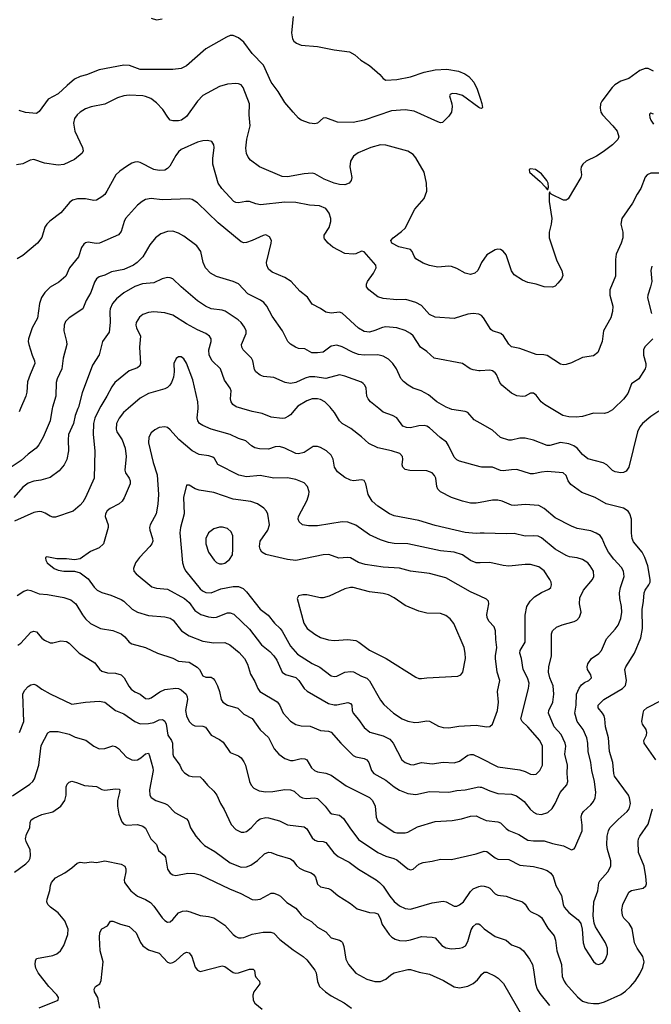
# Model space of a CAD drawing. Header units: inches. Extents: x 990586 to 1117858, y 769490 to 892071.
# Tile 171 of 248: x 1056627 to 1061254, y 845639 to 852846. Entities that reach past the tile are written whole.
import ezdxf

# ---------------------------------------------------------------- set-up
doc = ezdxf.new("R2010")
doc.units = ezdxf.units.IN
doc.header["$MEASUREMENT"] = 0
for name, color, linetype in [('B0854', 7, 'Continuous'), ('B0855', 7, 'Continuous'), ('B0864', 7, 'Continuous'), ('B0865', 7, 'Continuous')]:
    doc.layers.add(name, color=color, linetype=linetype)

msp = doc.modelspace()

# ---------------------------------------------------------------- linework, layer by layer
at = {"layer": 'B0854', "color": 6}
for points, elevation in [([(1056865.7, 850000), (1056851.6, 849910), (1056798.5, 849790), (1056766.7, 849733.3), (1056747.7, 849710), (1056690, 849667.3), (1056639.2, 849620.8), (1056543.1, 849556.9)], 3100), ([(1057053.6, 850000), (1057034.2, 849950), (1057022.5, 849890), (1056986.1, 849810), (1056982, 849770), (1056985.8, 849690), (1056972.2, 849627.8), (1056952.8, 849587.2), (1056916.7, 849543.3), (1056850, 849495.2), (1056783.4, 849476.6), (1056730, 849468.3), (1056690, 849454.4), (1056650, 849425.4), (1056585.1, 849350)], 3200), ([(1057213.2, 850000), (1057179, 849930), (1057167.5, 849890), (1057164.5, 849810), (1057177.4, 849690), (1057172.2, 849490), (1057110, 849348.8), (1057090, 849315.1), (1057070, 849292.3), (1057019.2, 849250), (1056890, 849205.1), (1056870, 849204.7), (1056850, 849212), (1056814.9, 849234.9), (1056790, 849244.2), (1056770, 849245.9), (1056730, 849239.1), (1056590, 849175)], 3300), ([(1056632.7, 850000), (1056622.8, 849977.2)], 3000), ([(1057422.9, 850000), (1057389, 849970), (1057357, 849930), (1057337.5, 849890), (1057333.3, 849850), (1057339.3, 849830), (1057377.3, 849770), (1057400.7, 849710), (1057407.4, 849650), (1057396.4, 849550), (1057402, 849530), (1057430.5, 849490), (1057437.2, 849470), (1057436.7, 849450), (1057393.4, 849346.6), (1057378.3, 849321.7), (1057356.9, 849303.1), (1057290, 849267.5), (1057269.1, 849250.9), (1057256.4, 849230), (1057253.7, 849210), (1057275, 849150), (1057275.5, 849130), (1057240.5, 849010), (1057210, 848981.2), (1057146.3, 848953.7), (1057070, 848899.2), (1057030, 848892.7), (1056970, 848901.2), (1056900.2, 848900.2), (1056825.5, 848914.5), (1056815.8, 848910), (1056815.6, 848904.4), (1056818, 848890), (1056829.5, 848870), (1056880.8, 848830), (1056910, 848817.9), (1056950.4, 848809.6), (1057030, 848810.5), (1057070, 848797), (1057130, 848752.9), (1057171.9, 848691.9), (1057195.7, 848670), (1057230, 848652.6), (1057294, 848634), (1057370, 848603.5), (1057391.1, 848591.1), (1057452.1, 848532.1), (1057490, 848508.9), (1057570, 848484.3), (1057690, 848476), (1057730, 848466.1), (1057752.1, 848450), (1057812, 848372), (1057870, 848336), (1057970, 848298.5), (1058050, 848286), (1058130, 848287), (1058166.1, 848270), (1058234.8, 848214.8), (1058274, 848170), (1058295.6, 848130), (1058317, 848057), (1058350, 848002.3), (1058371.4, 847950), (1058386.1, 847930), (1058513.9, 847853.9), (1058530, 847831.2), (1058556.4, 847770), (1058610, 847711.4), (1058650, 847687), (1058690, 847678.9), (1058755.8, 847675.8), (1058830, 847642.8), (1058890, 847638.3), (1058910, 847632.2), (1058978.6, 847550), (1059070, 847461.2), (1059090, 847451.2), (1059150, 847439.1), (1059170, 847429.4), (1059185.5, 847410), (1059204.7, 847350), (1059220.5, 847330), (1059310, 847279.2), (1059370, 847231.8), (1059410, 847207.7), (1059470, 847183.5), (1059530, 847175.1), (1059630, 847196.3), (1059770, 847191.5), (1059830, 847204.5), (1059890, 847208.8), (1059990, 847230.3), (1060000, 847229.8)], 3400), ([(1060000, 849087.4), (1059970, 849086.2), (1059890, 849092.6), (1059670, 849144.2), (1059550, 849181.5), (1059370, 849213.6), (1059336.4, 849230), (1059250, 849285.2), (1059210, 849321.2), (1059180.2, 849370), (1059162.7, 849450), (1059150, 849472.4), (1059130, 849477.2), (1059072.1, 849472.1), (1059050, 849475.4), (1059010, 849496.6), (1058956.1, 849536.1), (1058934.6, 849570), (1058923.1, 849630), (1058910, 849659.1), (1058875.9, 849690), (1058830, 849715.7), (1058810, 849723.4), (1058777.6, 849722.4), (1058710, 849679.3), (1058670, 849668.5), (1058650, 849672), (1058570, 849709.2), (1058530, 849721.2), (1058499.8, 849720.2), (1058450, 849702.6), (1058384, 849704), (1058350, 849712.5), (1058326.1, 849726.1), (1058282.7, 849762.7), (1058230, 849781.3), (1058170.2, 849810.2), (1058029.3, 849849.3), (1057970, 849875.4), (1057945.4, 849890), (1057931.9, 849910), (1057928.2, 849931.8), (1057933.9, 850000)], 3400), ([(1058649.7, 850000), (1058610, 849953.1), (1058596.9, 849943.1), (1058570, 849930.2), (1058550, 849926.9), (1058470, 849937), (1058404.5, 849964.5), (1058330, 849978.5), (1058254.3, 850000)], 3300), ([(1060000, 849313), (1059971.8, 849308.2), (1059930, 849308.7), (1059870, 849321.1), (1059790, 849348.9), (1059710.8, 849390.8), (1059690.3, 849410), (1059683, 849430), (1059675, 849490), (1059664.9, 849510), (1059648.4, 849528.4), (1059610, 849543.4), (1059485.9, 849545.9), (1059450, 849555), (1059434.2, 849570), (1059428.6, 849588.6), (1059433.7, 849630), (1059430.3, 849650), (1059410.8, 849670), (1059352, 849690), (1059250, 849713.7), (1059184.4, 849744.4), (1059132.2, 849792.2), (1059052.9, 849852.9), (1058989.1, 849890), (1058968.9, 849910), (1058933.3, 849970), (1058909.2, 850000)], 3300), ([(1060000, 849574.4), (1059850, 849615.5), (1059830, 849625.4), (1059810, 849644.8), (1059769.5, 849729.5), (1059753.4, 849753.4), (1059707, 849787), (1059630, 849859.2), (1059610, 849871.3), (1059590, 849876.8), (1059550, 849873.7), (1059490, 849859.9), (1059460.8, 849860.8), (1059433.5, 849870), (1059390, 849930.9), (1059357.5, 849950), (1059290, 849974.1), (1059257.9, 850000)], 3200), ([(1060000, 849893.3), (1059957.5, 849917.5), (1059910, 849971.6), (1059890, 849978.4), (1059793, 849993), (1059775.6, 850000)], 3100), ([(1060000, 848871.1), (1059970, 848870.2), (1059930, 848887.7), (1059870, 848929), (1059810, 848949.5), (1059710, 848958.8), (1059471.3, 849008.7), (1059370, 849013.3), (1059330, 849019.6), (1059270, 849038.5), (1059190, 849076.4), (1059090, 849147.1), (1059030, 849168.5), (1058989.2, 849170.8), (1058810, 849142.4), (1058742.5, 849142.5), (1058699.2, 849150), (1058674.2, 849170), (1058668.2, 849190), (1058669.3, 849210), (1058734.2, 849330), (1058745.8, 849370), (1058746.8, 849390), (1058736.3, 849430), (1058710, 849456.4), (1058650, 849480.6), (1058590, 849493.9), (1058490, 849490.6), (1058390, 849509.5), (1058290, 849500.1), (1058231.6, 849511.6), (1058078.2, 849590), (1058053.9, 849633.9), (1058043.3, 849643.3), (1058013.4, 849653.4), (1057942.9, 849662.9), (1057890, 849689.5), (1057792.9, 849772.9), (1057730, 849843.9), (1057710, 849860.3), (1057690, 849867.3), (1057650, 849860.6), (1057616.6, 849843.4), (1057590, 849822.2), (1057572.9, 849790), (1057571.5, 849750), (1057605.2, 849605.2), (1057635.2, 849515.2), (1057643.6, 849370), (1057640.4, 849299.6), (1057626.6, 849230), (1057583.9, 849150), (1057578.8, 849130), (1057580.2, 849110), (1057600.7, 849050), (1057601.6, 849030), (1057594.9, 849010), (1057580.9, 848990), (1057504.3, 848910), (1057474.8, 848870), (1057460.1, 848830), (1057463.7, 848810), (1057481.1, 848790), (1057595.6, 848695.6), (1057630, 848684.2), (1057710, 848678.8), (1057834.1, 848610), (1057870, 848580.4), (1057910, 848522.2), (1057953.3, 848493.3), (1058010, 848474.7), (1058050, 848469.8), (1058070, 848471.9), (1058150, 848503.7), (1058170, 848504.1), (1058195, 848495), (1058310, 848385), (1058398.8, 848270), (1058460.7, 848220.7), (1058490, 848191), (1058510, 848159), (1058550.9, 848070), (1058573.9, 848053.9), (1058650.4, 848030.4), (1058672.9, 848010), (1058712.2, 847952.2), (1058732.4, 847932.4), (1058890, 847840.8), (1058930, 847830.6), (1058950, 847830.8), (1059030, 847848.1), (1059050, 847842), (1059059.9, 847830), (1059063.2, 847790), (1059070, 847770), (1059110, 847724.7), (1059150, 847666.7), (1059192.1, 847632.1), (1059290, 847604.9), (1059339, 847579), (1059363.2, 847550), (1059426.6, 847430), (1059451.6, 847410), (1059490, 847394.1), (1059510, 847391.9), (1059570, 847408.2), (1059650, 847398.5), (1059730, 847412.7), (1059810, 847406.3), (1059850, 847420.1), (1059910, 847463.4), (1059930, 847468.4), (1059950, 847467.3), (1060000, 847442.7)], 3500), ([(1060000, 848626.4), (1059930, 848658.3), (1059750, 848760.3), (1059630, 848793.3), (1059490, 848810.9), (1059410, 848832.3), (1059290, 848838.7), (1059159.1, 848859.1), (1059110, 848874.2), (1059050, 848906.8), (1059029.8, 848910.2), (1058964.2, 848904.2), (1058892.1, 848932.1), (1058850, 848928.6), (1058650, 848889), (1058590, 848895.3), (1058430.7, 848930.7), (1058401.9, 848950), (1058389.2, 848970), (1058384.6, 848990), (1058390, 849030), (1058445.2, 849110), (1058456.2, 849150), (1058446, 849226), (1058434.2, 849250), (1058415.9, 849270), (1058370, 849301.5), (1058320.7, 849320.7), (1058190, 849336.1), (1058050, 849385.6), (1057941.5, 849401.5), (1057912.8, 849412.8), (1057870, 849439.5), (1057850, 849438.3), (1057828.1, 849350), (1057831.6, 849230), (1057805.8, 849130), (1057800.3, 849090), (1057820.8, 848870), (1057831.7, 848831.7), (1057844.3, 848810), (1057950, 848680.3), (1057966.2, 848666.2), (1057990, 848653.6), (1058030, 848650), (1058100.6, 848679.4), (1058190, 848697.1), (1058230, 848698.2), (1058263.5, 848683.5), (1058290, 848659.1), (1058390, 848530.5), (1058446.9, 848486.9), (1058494.5, 848430), (1058534.9, 848390), (1058550.2, 848370.2), (1058610, 848260.8), (1058662.7, 848202.7), (1058770, 848134.6), (1058826.1, 848106.1), (1058910, 848044.7), (1058930, 848039.8), (1058950, 848042.2), (1059010, 848070.3), (1059050, 848076.3), (1059072.4, 848072.4), (1059130, 848042), (1059170, 848027.2), (1059190, 848006.5), (1059270, 847866.5), (1059294, 847834), (1059365.3, 847770), (1059430, 847728.3), (1059470, 847712.7), (1059522.9, 847702.9), (1059550, 847703.5), (1059610, 847715.3), (1059630, 847712.5), (1059696.2, 847676.2), (1059730, 847665.1), (1059770, 847663.8), (1059845, 847675), (1059970, 847682.6), (1060000, 847677.8)], 3600), ([(1056610, 848631.9), (1056656.9, 848663.1), (1056688, 848672), (1056710, 848668.5), (1056770, 848644.6), (1056830, 848639.1), (1056950, 848616.7), (1057001.1, 848601.1), (1057037.5, 848570), (1057087, 848490), (1057110, 848461.1), (1057147.1, 848427.1), (1057170, 848413.5), (1057220.2, 848390), (1057310, 848376.1), (1057369.9, 848350.1), (1057397.7, 848330), (1057429.8, 848289.8), (1057450, 848278.3), (1057550, 848251.6), (1057636.8, 848210), (1057750, 848172.5), (1057790, 848152.1), (1057870, 848143.2), (1057927.9, 848107.9), (1057943.8, 848090), (1057970, 848043.4), (1057990, 848034.2), (1058030, 848033.2), (1058044.7, 848024.7), (1058056.9, 848010), (1058076.5, 847970), (1058090.8, 847930), (1058104, 847870), (1058116.4, 847850), (1058150.2, 847830.2), (1058226.4, 847806.4), (1058270, 847762.8), (1058330.2, 847730.2), (1058390, 847649.3), (1058450, 847592), (1058490.3, 847510), (1058526.2, 847470), (1058570, 847438.4), (1058610, 847423.5), (1058630, 847423.1), (1058690, 847438.9), (1058716, 847436), (1058730, 847428.3), (1058764.3, 847370), (1058787.1, 847350), (1058810, 847341.6), (1058870, 847332), (1058910, 847316.9), (1059018.8, 847238.8), (1059190, 847153.6), (1059212.7, 847130), (1059230.9, 847090.9), (1059238.9, 847010), (1059250, 846981.1), (1059370, 846899.8), (1059390, 846894.8), (1059450, 846894.1), (1059470, 846899.6), (1059541.1, 846938.9), (1059670, 846978.5), (1059794.4, 846985.6), (1059862.7, 846997.3), (1059930, 847016.1), (1059970, 847018.3), (1060000, 847005.2)], 3300), ([(1056613, 848267), (1056636.1, 848283.9), (1056710, 848363), (1056730, 848371.4), (1056750, 848365.2), (1056790, 848320.5), (1056810, 848305.3), (1056850, 848286.4), (1056870, 848284.3), (1056930, 848300.1), (1056970, 848294), (1056990, 848282.5), (1057064.2, 848210), (1057178.6, 848138.6), (1057212.6, 848092.6), (1057230, 848079), (1057270, 848065.2), (1057330, 848063.6), (1057371.1, 848051.1), (1057392.7, 848030), (1057427.4, 847967.4), (1057444.9, 847944.9), (1057470, 847926.6), (1057510.5, 847910.5), (1057550, 847877.3), (1057570, 847875.2), (1057590, 847882.2), (1057654.3, 847925.7), (1057690, 847943), (1057770, 847953.4), (1057790, 847951.7), (1057810, 847942.2), (1057846.2, 847910), (1057855.1, 847890), (1057856.2, 847870), (1057842.8, 847790), (1057850.2, 847750.2), (1057869.5, 847709.5), (1057890, 847686.9), (1057910, 847676.9), (1057970, 847674.4), (1057987.7, 847667.7), (1058030.5, 847610.5), (1058090, 847577.9), (1058117, 847557), (1058170, 847482), (1058230, 847457.8), (1058250, 847443.5), (1058270, 847415.4), (1058280.5, 847390), (1058310.1, 847270), (1058323.3, 847243.3), (1058342.7, 847222.7), (1058382.7, 847202.7), (1058430, 847195.5), (1058481.8, 847198.2), (1058570, 847211.4), (1058610, 847209), (1058638.7, 847198.7), (1058680.3, 847160.3), (1058698.6, 847150), (1058726.6, 847146.6), (1058790, 847151.7), (1058810, 847145), (1058864.2, 847090), (1058900.5, 847040.5), (1058912.7, 847032.7), (1058970, 847022.7), (1059000.2, 847000.2), (1059046.2, 846930), (1059110, 846846.9), (1059251.7, 846750), (1059310, 846724), (1059367.9, 846707.9), (1059390, 846696.5), (1059470, 846631.1), (1059490, 846624.2), (1059510, 846629.6), (1059550, 846665.1), (1059582.6, 846677.4), (1059650, 846686.6), (1059710, 846702.9), (1059790, 846699.5), (1059970, 846741.1), (1060000, 846751)], 3200), ([(1056625.9, 847630), (1056656.7, 847710), (1056650.5, 847909.5), (1056662.9, 847937.1), (1056690, 847965.1), (1056710, 847979), (1056730, 847983.9), (1056750, 847975.6), (1056790, 847945.7), (1056851.4, 847911.4), (1057010, 847835.7), (1057108.9, 847851.1), (1057210, 847857.1), (1057250, 847851.2), (1057330.2, 847790.2), (1057390, 847766.3), (1057470, 847709.8), (1057510, 847691.5), (1057570, 847693.6), (1057610, 847702.9), (1057650, 847722.1), (1057670, 847724.8), (1057679.8, 847719.8), (1057691.1, 847711.1), (1057700.1, 847690), (1057711.6, 847610), (1057739.1, 847570), (1057747.5, 847550), (1057748.8, 847470), (1057753.4, 847453.4), (1057799.6, 847390), (1057816, 847356), (1057834.6, 847334.6), (1057870, 847312.2), (1057890, 847306.1), (1057950, 847304.2), (1057970, 847286), (1058002.3, 847242.3), (1058050, 847200.1), (1058071.7, 847170), (1058099.5, 847110), (1058125.9, 847065.9), (1058175.6, 846955.6), (1058210, 846919.2), (1058250, 846899.2), (1058270, 846898.3), (1058290, 846904.8), (1058323.9, 846930), (1058370, 846983.1), (1058390, 846996.4), (1058430, 847006), (1058450, 847005.1), (1058530, 846983.4), (1058590, 846954.3), (1058710, 846937.9), (1058730, 846923.3), (1058770, 846858.4), (1058790, 846839.7), (1058810, 846833.8), (1058850, 846831.1), (1058870, 846822.6), (1058928.8, 846748.8), (1058960.8, 846720.8), (1059040.4, 846680.4), (1059108.3, 846628.3), (1059238.2, 846550), (1059263.7, 846530), (1059290, 846503.8), (1059338.1, 846430), (1059370, 846391.4), (1059410, 846360.8), (1059450, 846340.5), (1059490, 846335.8), (1059650, 846382.2), (1059730, 846394.5), (1059750.3, 846390.3), (1059810, 846358.5), (1059830, 846357.7), (1059850, 846366.4), (1059877.9, 846390), (1059930, 846466.2), (1059950, 846484.7), (1059990, 846502.6), (1060000, 846504.4)], 3100), ([(1056575.1, 847164.9), (1056701.9, 847250), (1056723.3, 847270), (1056736.3, 847290), (1056768.7, 847390), (1056785.6, 847534.4), (1056834.4, 847625.6), (1056850, 847635.4), (1056910, 847635.7), (1056990, 847617.3), (1057035, 847595), (1057113, 847573), (1057170, 847528.7), (1057210, 847508.9), (1057250, 847511.3), (1057310, 847530.4), (1057330, 847525.9), (1057350, 847511.7), (1057409.2, 847449.2), (1057450, 847428.3), (1057470, 847425.3), (1057490, 847428.9), (1057516, 847444), (1057550, 847472.8), (1057570, 847476.5), (1057579.3, 847459.3), (1057603.8, 847370), (1057604.5, 847350), (1057578.9, 847210), (1057581.4, 847170), (1057590, 847154), (1057623.8, 847130), (1057690, 847109.2), (1057710, 847098.3), (1057763.1, 847043.1), (1057850, 846997.5), (1057861.3, 846981.3), (1057879.5, 846930), (1057918.5, 846870), (1057951.1, 846830), (1057982, 846802), (1058057.7, 846757.7), (1058170, 846673.8), (1058250, 846643.5), (1058290, 846645.2), (1058321.1, 846658.9), (1058370, 846692.9), (1058419.9, 846740.1), (1058450, 846753.2), (1058470, 846750.6), (1058510, 846733.8), (1058610, 846704.4), (1058630, 846689.7), (1058655.5, 846655.5), (1058676.7, 846636.7), (1058710, 846619.5), (1058762, 846602), (1058780.3, 846590), (1058793.2, 846570), (1058810, 846517.8), (1058830, 846500.3), (1058890, 846487.7), (1058910, 846478), (1058956.7, 846436.7), (1059050, 846377.9), (1059098.7, 846338.7), (1059190, 846312.4), (1059230, 846309.8), (1059250, 846300.5), (1059268.9, 846270), (1059283.6, 846223.6), (1059333.3, 846150), (1059354.3, 846130), (1059377.3, 846117.3), (1059410, 846106.3), (1059450, 846103.7), (1059490, 846110.9), (1059570, 846136.6), (1059650, 846132), (1059670, 846125.2), (1059720.1, 846070), (1059750, 846053.2), (1059790, 846045.8), (1059849.4, 846050.6), (1059870, 846055.3), (1059891.8, 846068.2), (1059910, 846098.7), (1059935.6, 846184.4), (1059948.5, 846210), (1059970, 846228.1), (1059990, 846229.5), (1060000, 846220.2)], 3000), ([(1056590, 846606.1), (1056672.8, 846667.2), (1056694.2, 846690), (1056703.9, 846710), (1056707.8, 846732.2), (1056703.9, 846770), (1056675.2, 846830), (1056670.6, 846850), (1056676.3, 846883.7), (1056702.3, 846930), (1056704.4, 846970), (1056711.4, 846988.6), (1056730, 847002.4), (1056790, 847027.9), (1056870, 847048.9), (1056930, 847090.4), (1056957.9, 847130), (1056967.6, 847170), (1056967.7, 847232.3), (1056974.7, 847250), (1056990, 847266.5), (1057010, 847272.3), (1057044.1, 847264.1), (1057101.2, 847241.2), (1057190, 847233.3), (1057230, 847211.1), (1057250, 847205.7), (1057330, 847215.9), (1057355, 847215), (1057360.8, 847210), (1057359.6, 847190), (1057343.9, 847130), (1057344.2, 847090), (1057353.8, 847030), (1057375.9, 846975.9), (1057390, 846959.1), (1057410, 846950.1), (1057490, 846954.4), (1057530, 846943.7), (1057548.7, 846928.7), (1057587.9, 846850), (1057630, 846810), (1057645, 846765), (1057685.8, 846730), (1057695.7, 846715.7), (1057709.8, 846629.8), (1057730, 846598.4), (1057750, 846586.1), (1057770, 846582.6), (1057859.5, 846600.5), (1057910, 846597.7), (1057950, 846588.1), (1058163.5, 846483.5), (1058246.6, 846450), (1058330, 846406.3), (1058355.6, 846404.4), (1058390, 846409.8), (1058470, 846453.5), (1058490, 846453.1), (1058521.2, 846441.2), (1058538.6, 846430), (1058583.8, 846383.8), (1058650, 846344.2), (1058690, 846293.8), (1058710, 846275.9), (1058764.4, 846244.4), (1058810, 846205), (1058870, 846170.9), (1058910, 846126.4), (1058970, 846110.1), (1058981.6, 846101.6), (1058991.1, 846091.1), (1059002.2, 846062.2), (1059016.9, 845970), (1059036, 845930), (1059090, 845868.2), (1059170, 845823), (1059230, 845805.6), (1059270, 845806.4), (1059310, 845823.2), (1059345.9, 845854.1), (1059371.2, 845868.8), (1059470, 845894), (1059490, 845895.3), (1059554.3, 845874.3), (1059630, 845859.9), (1059732.6, 845812.6), (1059810, 845767.4), (1059850, 845758.9), (1059910, 845771.9), (1059950, 845791.6), (1059982, 845818), (1060000, 845843.4)], 2900), ([(1056770, 845613.4), (1056909.9, 845670.1), (1056911.5, 845690), (1056900.1, 845710), (1056840.4, 845770), (1056762.8, 845870), (1056745.2, 845905.2), (1056741, 845930), (1056742.9, 845957.1), (1056750, 845974), (1056870, 845997.2), (1056899.9, 846010), (1056926.5, 846030), (1056950.2, 846069.8), (1056979.5, 846150), (1056981.3, 846190), (1056958.6, 846250), (1056910, 846308.8), (1056852.5, 846350), (1056834.3, 846370), (1056827.3, 846390), (1056828.3, 846410), (1056848, 846472), (1056854.3, 846510), (1056861.5, 846530), (1056890, 846565.5), (1056958.1, 846601.9), (1057010, 846638.2), (1057047.4, 846672.6), (1057070, 846678.9), (1057105.1, 846674.9), (1057150, 846681.7), (1057190, 846676.6), (1057250, 846690.6), (1057370, 846666.4), (1057396.6, 846650), (1057405.3, 846630), (1057405.4, 846610), (1057391.5, 846550), (1057396.2, 846530), (1057442.5, 846470), (1057491.3, 846431.3), (1057550, 846407.1), (1057585.6, 846385.6), (1057610, 846358.2), (1057670, 846271.9), (1057690, 846252.1), (1057710, 846241.9), (1057730, 846243.4), (1057750, 846259.2), (1057791.6, 846308.4), (1057819.1, 846320.9), (1057850, 846322.6), (1057876.8, 846316.8), (1057950, 846289), (1058010, 846282.8), (1058050, 846271.4), (1058130, 846218.9), (1058191.1, 846151.1), (1058210, 846135.7), (1058230, 846127), (1058250, 846125), (1058269.4, 846129.4), (1058330, 846152), (1058410, 846168.2), (1058468, 846168), (1058490, 846159.6), (1058533.9, 846113.9), (1058630, 846038.2), (1058703.4, 845990), (1058730, 845965), (1058789.2, 845890), (1058798.3, 845870), (1058810, 845805.2), (1058824.6, 845770), (1058866.8, 845730), (1058910, 845700.5), (1059005, 845650), (1059057.4, 845610)], 2800), ([(1057213.3, 845610), (1057198.7, 845690), (1057175.5, 845730), (1057171.9, 845750), (1057183, 845770), (1057213.7, 845790), (1057225.4, 845814.6), (1057239.7, 845950), (1057216.7, 846030), (1057212.7, 846127.3), (1057215.4, 846164.6), (1057228, 846192), (1057270, 846213.1), (1057293, 846247), (1057310, 846249.2), (1057366.5, 846226.5), (1057428.8, 846208.8), (1057481.4, 846161.4), (1057513, 846093), (1057530, 846068.6), (1057570, 846038.6), (1057650, 846014), (1057710, 845947.7), (1057730, 845940.6), (1057750, 845944.3), (1057770, 845956.7), (1057830, 846010.5), (1057850, 846021), (1057870, 846015.1), (1057888.7, 845988.7), (1057912.3, 845912.3), (1057930, 845888.4), (1057950, 845880.2), (1058110, 845921.5), (1058130, 845916.6), (1058190, 845872.1), (1058210, 845867.1), (1058230, 845869.4), (1058310, 845897.8), (1058337.1, 845897.1), (1058347.1, 845887.1), (1058351.6, 845850), (1058357.3, 845837.3), (1058383.4, 845810), (1058387, 845790), (1058342.3, 845730), (1058334.7, 845705.3), (1058337.7, 845670), (1058350, 845648), (1058403.1, 845603.1)], 2700)]:
    msp.add_lwpolyline(points, dxfattribs=dict(at, elevation=elevation))
at = {"layer": 'B0854', "color": 6, "elevation": 3700}
for points in [[(1058113, 849133), (1058090, 849131.9), (1058050, 849118.5), (1058010, 849090), (1057991.5, 849050), (1057990.3, 849010), (1058010.7, 848950), (1058052.9, 848890), (1058070, 848873.5), (1058090, 848863.8), (1058110, 848863.1), (1058130, 848868.9), (1058164.4, 848895.6), (1058185.2, 848930), (1058189.6, 848970.4), (1058188.1, 849068.1), (1058176.7, 849096.7), (1058150, 849121.6)], [(1059050, 848689.5), (1059010, 848681.3), (1058894.1, 848625.9), (1058850, 848613.6), (1058830, 848614.1), (1058730, 848637.2), (1058702.5, 848637.5), (1058670, 848629.7), (1058660.5, 848610), (1058708.3, 848430), (1058732.9, 848390), (1058790, 848347.6), (1058830, 848324.7), (1058890, 848306.8), (1058930, 848303.1), (1059030.7, 848309.3), (1059090, 848301.9), (1059111.2, 848291.2), (1059190, 848230.9), (1059311.5, 848171.5), (1059530, 848033), (1059550, 848025), (1059570, 848023.3), (1059610, 848029), (1059837.7, 848042.3), (1059859.8, 848050), (1059873.2, 848070), (1059892.5, 848170), (1059891.1, 848210), (1059883.2, 848250), (1059807, 848427), (1059781.5, 848461.5), (1059750, 848486.2), (1059710, 848500.3), (1059610, 848503.3), (1059550, 848518.2), (1059450, 848557.7), (1059370, 848615.3), (1059330, 848637), (1059290, 848647), (1059190, 848658), (1059070, 848689.1)]]:
    msp.add_lwpolyline(points, close=True, dxfattribs=at)
at = {"layer": 'B0855', "color": 6}
for points, elevation in [([(1057590, 852856.4), (1057630, 852845.5), (1057670, 852852.6)], 2700), ([(1058630.1, 852870.1), (1058619, 852750), (1058626.3, 852706.3), (1058635.4, 852690), (1058654, 852674), (1058690, 852659.9), (1058810, 852650.3), (1058930, 852624.9), (1059043.8, 852610), (1059082, 852590), (1059126, 852550), (1059190, 852510.3), (1059264.8, 852444.8), (1059290, 852415.5), (1059310, 852403.7), (1059390, 852409.4), (1059490, 852428.4), (1059590, 852462.8), (1059670, 852479.8), (1059755.8, 852484.2), (1059840.9, 852470), (1059887.1, 852450), (1059916.4, 852430), (1059953.4, 852390), (1059977.2, 852337.2), (1060000, 852272.6)], 2700), ([(1060000, 852199.9), (1059990, 852202.7), (1059870, 852292.6), (1059830, 852303.7), (1059794.8, 852305.2), (1059781.4, 852298.6), (1059776, 852290), (1059793.4, 852230), (1059795.5, 852210), (1059790.4, 852169.6), (1059770, 852139), (1059725.5, 852094.5), (1059710, 852091.8), (1059690, 852098.5), (1059516.4, 852176.4), (1059450, 852187.3), (1059350, 852179.6), (1059150, 852109.7), (1059070, 852093), (1058955.8, 852095.8), (1058870, 852128.6), (1058850, 852124.4), (1058810, 852089.9), (1058790, 852084.4), (1058750, 852089.2), (1058690, 852111.9), (1058670, 852125.7), (1058630, 852169.8), (1058570, 852240.6), (1058520.3, 852320.3), (1058468.3, 852390), (1058413.8, 852513.8), (1058330, 852599.9), (1058270, 852681.5), (1058230, 852713.7), (1058190, 852731.5), (1058170, 852729.9), (1058141.9, 852718.1), (1057990, 852632.5), (1057850, 852509.1), (1057810, 852489.6), (1057750, 852482.1), (1057510, 852482.4), (1057430.8, 852510.8), (1057390, 852513.4), (1057210, 852480), (1057117.4, 852442.6), (1057070, 852429.5), (1057028.9, 852410), (1056974.3, 852365.7), (1056910, 852303.4), (1056836.4, 852263.6), (1056770, 852174.5), (1056750, 852160.7), (1056670, 852167.1), (1056622.7, 852182.7)], 2700), ([(1060000, 851046), (1059984.3, 851010), (1059961.7, 850990), (1059930, 850982), (1059890, 850989.9), (1059830, 851025.1), (1059790, 851038.7), (1059770, 851041.8), (1059690, 851034.1), (1059630, 851047.2), (1059583.3, 851063.3), (1059530, 851095.2), (1059515.8, 851115.8), (1059503.5, 851150), (1059490, 851163.9), (1059404.9, 851184.9), (1059353.3, 851210), (1059347.1, 851230), (1059364.2, 851250), (1059425.2, 851294.8), (1059450, 851321), (1059520.9, 851459.1), (1059590, 851538.5), (1059608.6, 851590), (1059607.9, 851650), (1059589.6, 851730), (1059530, 851835.3), (1059510, 851859), (1059470, 851884.6), (1059310, 851928.6), (1059270, 851931.2), (1059198.7, 851910), (1059107.8, 851872.2), (1059072.9, 851847.1), (1059050.3, 851809.7), (1059045.2, 851770), (1059059.9, 851690), (1059055.7, 851670), (1059041.2, 851650), (1059010, 851637.1), (1058970, 851639.3), (1058930, 851649), (1058858.7, 851678.7), (1058790, 851718.7), (1058770, 851722.2), (1058710, 851717.8), (1058590, 851697), (1058550, 851698.6), (1058384.7, 851770), (1058318.9, 851818.9), (1058300.6, 851840.6), (1058287.9, 851867.9), (1058285.1, 851905.1), (1058291.9, 851971.9), (1058315, 852070), (1058308.7, 852150), (1058311.7, 852230), (1058265, 852350), (1058248.9, 852368.9), (1058230, 852377.5), (1058210, 852380.1), (1058150, 852374.3), (1058090, 852358.2), (1057970, 852291.2), (1057929.9, 852250.1), (1057850, 852137.3), (1057812.1, 852110), (1057790, 852105.4), (1057750, 852105.7), (1057730, 852111), (1057711.9, 852131.9), (1057676.8, 852190), (1057630, 852237.5), (1057587.6, 852270), (1057550, 852285), (1057530, 852287.9), (1057430, 852292.9), (1057390, 852288.3), (1057344.8, 852275.2), (1057250, 852227.8), (1057150, 852208.9), (1057110, 852194.5), (1057070.9, 852170), (1057048.5, 852150), (1057030, 852122.6), (1057021, 852090), (1057030.3, 852030), (1057088.5, 851910), (1057093.1, 851886.9), (1057085.9, 851870), (1057030, 851823.8), (1056950, 851785.9), (1056910, 851782.1), (1056810, 851797.3), (1056730, 851822.4), (1056703, 851817), (1056650, 851790.2), (1056604.2, 851784.2)], 2800), ([(1060000, 850686.1), (1059990, 850691.7), (1059950, 850696.8), (1059910, 850692.1), (1059810, 850659.4), (1059670, 850669.3), (1059630, 850689.4), (1059570, 850753.5), (1059530, 850777.3), (1059457.1, 850797.1), (1059390, 850796), (1059290, 850805.3), (1059250, 850816.6), (1059183.9, 850870), (1059167.5, 850890), (1059167.1, 850910), (1059175.9, 850930), (1059220.1, 850990), (1059239.3, 851030), (1059235.4, 851050), (1059150, 851147), (1059130, 851151.6), (1059090, 851131.9), (1059070.6, 851129.4), (1059010, 851134.3), (1058920.6, 851180.6), (1058885.8, 851210), (1058861.2, 851241.2), (1058857, 851250), (1058858.3, 851270), (1058894.2, 851325.8), (1058907.3, 851370), (1058907.2, 851390), (1058895.5, 851430), (1058870, 851463.3), (1058823.4, 851483.4), (1058750, 851488.4), (1058649, 851509), (1058570, 851510), (1058391.4, 851491.4), (1058357.6, 851497.6), (1058310, 851514.4), (1058284.9, 851515.1), (1058230, 851505.1), (1058210, 851507.6), (1058195.6, 851515.6), (1058108, 851610), (1058081.8, 851650), (1058042.9, 851790), (1058041.7, 851830), (1058051.5, 851910), (1058049.9, 851929.9), (1058033.9, 851953.9), (1058002, 851962), (1057970, 851960.3), (1057930, 851949), (1057810, 851895.3), (1057790, 851878.3), (1057770, 851852.1), (1057726.7, 851773.3), (1057710, 851756.3), (1057690, 851746.1), (1057650, 851742.5), (1057610, 851750.2), (1057510, 851800.6), (1057490, 851806.3), (1057470, 851804.5), (1057450, 851796.4), (1057410, 851772.6), (1057361.3, 851738.7), (1057331.5, 851710), (1057266.9, 851590), (1057250, 851566.5), (1057230, 851548.6), (1057190, 851526), (1057170, 851523.7), (1057110, 851535.5), (1057050, 851535.9), (1057015.2, 851524.8), (1056994.7, 851510), (1056930, 851431.7), (1056848.6, 851371.4), (1056827.1, 851350), (1056812.6, 851327.4), (1056790, 851252.6), (1056758.9, 851210), (1056650, 851120.4), (1056610, 851096)], 2900), ([(1060000, 850276.4), (1059990, 850275.9), (1059950, 850282.3), (1059926.5, 850290), (1059870, 850330.3), (1059664.4, 850370), (1059610, 850417.6), (1059563, 850450), (1059510, 850532.2), (1059489.9, 850550), (1059450, 850571.2), (1059390.8, 850590.8), (1059310, 850597.8), (1059286, 850594), (1059230, 850571), (1059190, 850560.2), (1059150, 850563.1), (1059110, 850589.1), (1058990, 850698.2), (1058970, 850705.5), (1058910, 850698.1), (1058870, 850705.1), (1058831.4, 850731.4), (1058770, 850762.9), (1058735.3, 850815.3), (1058678.5, 850858.5), (1058616.7, 850930), (1058570, 850958.5), (1058477.4, 850997.4), (1058450, 851020.4), (1058436.9, 851050), (1058435, 851070), (1058469.1, 851210), (1058470.8, 851230.8), (1058457.5, 851257.5), (1058430.4, 851270.4), (1058410, 851267), (1058331, 851229), (1058290, 851214.8), (1058270, 851213.7), (1058250, 851220.6), (1058080.6, 851360.6), (1057930, 851506.1), (1057890, 851530.9), (1057870, 851535.3), (1057670, 851526.7), (1057590, 851538.7), (1057550, 851530.5), (1057523.5, 851516.5), (1057490, 851488.1), (1057402.8, 851390), (1057391.5, 851368.5), (1057370, 851296.8), (1057350, 851272.7), (1057211.9, 851210), (1057188.2, 851208.2), (1057130, 851218.5), (1057110, 851213.6), (1057097, 851203), (1057081.3, 851178.7), (1057058.7, 851110), (1056993, 851030), (1056966.1, 850970), (1056914.1, 850925.9), (1056850, 850887.4), (1056810.4, 850849.6), (1056787.3, 850812.7), (1056771.8, 850770), (1056758.2, 850661.8), (1056718.3, 850590), (1056692, 850510), (1056690.3, 850490), (1056695.1, 850470), (1056718.2, 850390), (1056736.7, 850350), (1056737.8, 850330), (1056703.1, 850250), (1056685.5, 850194.5), (1056678.9, 850121.1), (1056671.5, 850090), (1056632.7, 850000)], 3000), ([(1059775.6, 850000), (1059750.5, 850010), (1059681.8, 850050), (1059621.5, 850101.5), (1059569, 850129), (1059510, 850148.9), (1059471.8, 850171.8), (1059438.6, 850198.6), (1059420.1, 850220.1), (1059388, 850290), (1059361, 850330), (1059330, 850361.2), (1059290, 850384.6), (1059250, 850394), (1059150, 850389.8), (1059110, 850396.7), (1059070, 850411.4), (1058990, 850452.4), (1058950, 850463.3), (1058910, 850455.9), (1058850, 850413.7), (1058810, 850408.4), (1058768.5, 850408.5), (1058717.2, 850437.2), (1058670, 850440.4), (1058646.6, 850450), (1058610.9, 850470.9), (1058591.7, 850490), (1058552.6, 850570), (1058475.8, 850675.8), (1058437, 850750), (1058415.5, 850775.5), (1058392.2, 850792.2), (1058299.3, 850839.3), (1058230, 850913.4), (1058190.2, 850930.2), (1058070, 850967.6), (1058026.3, 850990), (1057988.1, 851030), (1057972.2, 851070), (1057955.2, 851150), (1057925.6, 851190), (1057830, 851261.4), (1057790, 851284.7), (1057750, 851297.4), (1057710, 851297), (1057660.9, 851279.1), (1057621.1, 851250), (1057580.9, 851199.1), (1057528.7, 851110), (1057488.1, 851070), (1057460.2, 851050), (1057390, 851019), (1057299.1, 851000.9), (1057250, 850975.4), (1057210, 850963), (1057190, 850950), (1057174.4, 850925.6), (1057149.6, 850850), (1057114.9, 850790), (1057090, 850730.7), (1056990, 850664.7), (1056963.8, 850636.3), (1056953.4, 850610), (1056951.4, 850570), (1056970.7, 850490), (1056972.1, 850467.9), (1056944.9, 850370), (1056935.9, 850290), (1056902.8, 850217.2), (1056895.4, 850190), (1056893.3, 850090), (1056867.3, 850010), (1056865.7, 850000)], 3100), ([(1059257.9, 850000), (1059196.1, 850050), (1059179.1, 850070), (1059170.5, 850090), (1059165.1, 850150), (1059156, 850170), (1059143.2, 850183.2), (1059130, 850192.2), (1059010, 850238.2), (1058970, 850245.9), (1058870, 850219.3), (1058790, 850231.8), (1058750, 850231.7), (1058717.9, 850222.1), (1058650, 850190.6), (1058610, 850182.3), (1058571.8, 850190), (1058490, 850227.7), (1058414.4, 850234.4), (1058390, 850243.8), (1058357.1, 850270), (1058346.5, 850286.5), (1058335.5, 850350), (1058325.1, 850370), (1058264.5, 850430), (1058254.4, 850450), (1058253.1, 850470), (1058285.8, 850550), (1058285.4, 850570), (1058275, 850595), (1058250.3, 850630.3), (1058227.7, 850650), (1058133.2, 850713.2), (1058110, 850720.9), (1058030, 850731), (1057989, 850749), (1057930, 850788.4), (1057809.1, 850890), (1057750, 850949.2), (1057730, 850957.7), (1057710, 850959.2), (1057670, 850949.7), (1057610, 850920), (1057527.3, 850912.7), (1057470, 850894.4), (1057390, 850847.5), (1057336.4, 850803.6), (1057308.2, 850770), (1057290, 850730), (1057287.1, 850710), (1057290.2, 850630), (1057282, 850558), (1057233.6, 850490), (1057210, 850393.7), (1057161.8, 850318.2), (1057084.1, 850115.9), (1057057.5, 850010), (1057053.6, 850000)], 3200), ([(1058254.3, 850000), (1058212, 850012), (1058189.2, 850029.2), (1058175.8, 850050), (1058172, 850070), (1058177.5, 850130), (1058170.2, 850150), (1058128.8, 850208.8), (1058098.5, 850290), (1058036.4, 850350), (1058016.4, 850390), (1058012.9, 850430), (1058030.3, 850490), (1058031.2, 850510), (1058018.2, 850530), (1057989.9, 850550), (1057930, 850575.9), (1057850, 850620.1), (1057750, 850683.4), (1057690, 850699.7), (1057610, 850707.2), (1057570, 850703.3), (1057530, 850688.6), (1057505.6, 850670), (1057481.4, 850630), (1057478.5, 850610), (1057483, 850590), (1057512, 850530), (1057505.3, 850450), (1057512.1, 850330), (1057507.6, 850312.4), (1057490, 850298.7), (1057430, 850277.2), (1057324.4, 850190), (1057301.2, 850158.8), (1057266.9, 850090), (1057222, 850018), (1057213.2, 850000)], 3300), ([(1057933.9, 850000), (1057934.7, 850010), (1057932.4, 850050), (1057896.1, 850210), (1057850, 850332.4), (1057830, 850364.9), (1057810, 850378.1), (1057790, 850378.5), (1057772.7, 850367.3), (1057756, 850330), (1057758, 850270), (1057753.2, 850230), (1057739.2, 850190), (1057726.9, 850170), (1057710, 850153.8), (1057690, 850143.8), (1057570, 850109.3), (1057510, 850077.1), (1057422.9, 850000)], 3400), ([(1058909.2, 850000), (1058901.2, 850010), (1058861.6, 850050), (1058830, 850067.2), (1058808.1, 850071.9), (1058770, 850071.7), (1058730, 850056), (1058663.6, 850016.4), (1058649.7, 850000)], 3300)]:
    msp.add_lwpolyline(points, dxfattribs=dict(at, elevation=elevation))
at = {"layer": 'B0864', "color": 6}
for points, elevation in [([(1061310, 849979.9), (1061250, 849940.9), (1061189.6, 849890.4), (1061170, 849865.3), (1061153.1, 849830), (1061090, 849569.8), (1061070, 849541.4), (1061050, 849531.5), (1061030, 849528.5), (1060990, 849536.9), (1060970, 849546.8), (1060927, 849587), (1060902, 849602), (1060790, 849632.1), (1060750, 849664.3), (1060710, 849710.9), (1060686.7, 849726.7), (1060650, 849742.3), (1060590, 849750.8), (1060510, 849730.6), (1060490, 849730.2), (1060390, 849769.7), (1060330, 849784.3), (1060290, 849784), (1060230, 849769.7), (1060210, 849769.3), (1060150, 849788.7), (1060090, 849842.1), (1060000, 849893.3)], 3100), ([(1060980.4, 850000), (1060970, 849989.9), (1060935.4, 849970), (1060910, 849963.8), (1060830, 849965.4), (1060750, 849942.5), (1060703.7, 849936.3), (1060650, 849938.5), (1060605, 849950), (1060520.9, 850000)], 3000), ([(1060000, 846751), (1060030, 846761), (1060050, 846758), (1060110, 846711), (1060130, 846702.7), (1060210, 846700.1), (1060290, 846658.8), (1060390, 846648.9), (1060450, 846634), (1060490, 846618.8), (1060518.7, 846598.7), (1060534.7, 846574.7), (1060554.5, 846510), (1060596, 846436), (1060608, 846370), (1060615.9, 846350), (1060650, 846310.4), (1060717.6, 846257.6), (1060737.6, 846230), (1060748.7, 846188.7), (1060754.5, 846090), (1060767.4, 846050), (1060830, 845953.3), (1060850, 845936.9), (1060870, 845930.7), (1060897.9, 845942.1), (1060919, 845970), (1060932.6, 846010), (1060933.1, 846050), (1060918.9, 846090), (1060846.2, 846206.2), (1060834.3, 846234.3), (1060827.7, 846287.7), (1060832.5, 846390), (1060861.5, 846470), (1060870.6, 846529.4), (1060876.9, 846543.1), (1060935.1, 846610), (1060957.1, 846650), (1060958.7, 846690), (1060932.6, 846772.6), (1060927.4, 846807.4), (1060929.6, 846870), (1060940.5, 846910), (1060950.8, 846930), (1061010, 846992.7), (1061076.5, 847050), (1061091.3, 847070), (1061101.4, 847110), (1061095.2, 847150), (1061086.6, 847170), (1060985.4, 847310), (1060979.4, 847330), (1060972.1, 847410), (1060948.5, 847490), (1060940.8, 847590), (1060919, 847670), (1060914, 847730), (1060909.3, 847750), (1060897.4, 847770), (1060865.6, 847810), (1060864.2, 847830), (1060907, 847870), (1061043.9, 847950), (1061066.1, 847973.9), (1061072.9, 848010), (1061060.3, 848090), (1061066.5, 848110), (1061131, 848210), (1061177.5, 848322.5), (1061188.3, 848390), (1061187.3, 848530), (1061197.1, 848590), (1061200.8, 848650), (1061207.8, 848670), (1061236.8, 848710), (1061245.3, 848730), (1061245.9, 848750), (1061228.5, 848848.5), (1061207.3, 848910), (1061186.6, 848950), (1061124.1, 849024.1), (1061113.1, 849050), (1061108.7, 849088.7), (1061108.6, 849190), (1061097, 849230), (1061083.3, 849250), (1061050, 849271.2), (1060922.4, 849302.4), (1060843.5, 849350), (1060745.4, 849385.4), (1060663.8, 849443.8), (1060645, 849470), (1060630, 849510.3), (1060608.7, 849528.7), (1060490, 849538.8), (1060450, 849535.3), (1060390, 849521.1), (1060370, 849522.1), (1060270, 849552.8), (1060230, 849552.3), (1060170, 849543), (1060150, 849545.8), (1060090, 849570), (1060010, 849571.7), (1060000, 849574.4)], 3200), ([(1060000, 847005.2), (1060045.4, 846985.4), (1060130, 846976), (1060148.7, 846968.8), (1060190, 846925.3), (1060210, 846911.5), (1060282.6, 846882.6), (1060350, 846840.9), (1060390, 846835), (1060470, 846835.6), (1060530, 846815.3), (1060610, 846799.6), (1060670, 846770.9), (1060690, 846777.5), (1060694.6, 846785.4), (1060746.6, 846910), (1060747.8, 846950), (1060740.6, 847010), (1060745.4, 847030), (1060758.1, 847050), (1060810, 847098.3), (1060830, 847122.9), (1060841.7, 847150), (1060846.5, 847190), (1060839, 847270), (1060817.9, 847350), (1060811.8, 847410), (1060792.3, 847490), (1060788.8, 847550), (1060781, 847590), (1060755.9, 847650), (1060712.1, 847710), (1060693.8, 847770), (1060703.5, 847830), (1060706.4, 847910), (1060725.9, 847954.1), (1060742.3, 847977.7), (1060765, 847995), (1060796.8, 848010), (1060814.7, 848030), (1060810.4, 848050), (1060787.3, 848090), (1060784.7, 848110), (1060790, 848131.8), (1060815.1, 848170), (1060870, 848206.9), (1060890.3, 848229.7), (1060924.6, 848315.4), (1060990, 848385), (1061010, 848413.9), (1061030, 848463.9), (1061037.5, 848510), (1061035, 848550), (1061022.4, 848610), (1061021.2, 848650), (1061028.7, 848690), (1061056.2, 848770), (1061051.3, 848810), (1061036.1, 848836.1), (1060978.7, 848898.7), (1060940.8, 848950), (1060918.3, 848990), (1060895, 849050), (1060878.3, 849070), (1060849, 849089), (1060810, 849103.8), (1060710, 849122.6), (1060670, 849138), (1060550, 849200.6), (1060470, 849267.9), (1060430, 849290.4), (1060330, 849298.8), (1060250, 849290.5), (1060230, 849292.7), (1060161.7, 849321.7), (1060130, 849330.4), (1060090, 849328.3), (1060000, 849313)], 3300), ([(1060000, 847229.8), (1060010, 847229.4), (1060070, 847202.2), (1060130, 847183.3), (1060230, 847176.9), (1060265.8, 847165.8), (1060323, 847123), (1060367.5, 847067.5), (1060390, 847047), (1060413.7, 847033.7), (1060450, 847029), (1060496, 847044), (1060527.7, 847072.3), (1060550, 847108.8), (1060587.4, 847190), (1060634, 847246), (1060643.1, 847270), (1060637.3, 847330), (1060639, 847390), (1060620.2, 847470), (1060627.2, 847530), (1060623.3, 847550), (1060593.8, 847613.8), (1060541.4, 847670), (1060501.3, 847770), (1060502.9, 847790), (1060532, 847850), (1060540, 847910), (1060534.7, 847970), (1060511.2, 848030), (1060502.1, 848070), (1060503.8, 848110), (1060522.6, 848190), (1060522.2, 848350), (1060530, 848373.8), (1060559.6, 848400.4), (1060602.1, 848417.9), (1060690, 848441.6), (1060708.2, 848451.8), (1060727.5, 848472.5), (1060739.8, 848510), (1060727, 848570), (1060730, 848615.2), (1060757.6, 848670), (1060823.2, 848750), (1060832.1, 848770), (1060830.2, 848810), (1060806.9, 848850), (1060788.2, 848870), (1060750, 848895.9), (1060710, 848907.4), (1060654, 848914), (1060630, 848923.4), (1060550, 848970.8), (1060450, 849052.7), (1060425.3, 849065.3), (1060390, 849069.5), (1060330, 849066.8), (1060250, 849086.4), (1060190, 849082.7), (1060030, 849088.6), (1060000, 849087.4)], 3400), ([(1060000, 847442.7), (1060130, 847378.7), (1060290, 847355.9), (1060330, 847344.4), (1060370, 847325), (1060390, 847320.7), (1060410, 847324.5), (1060438.6, 847350), (1060456.4, 847390), (1060457.4, 847530), (1060437.8, 847570), (1060350, 847670), (1060306.8, 847710), (1060298.7, 847730), (1060353.7, 847950), (1060358.3, 847990), (1060347.7, 848030), (1060315.6, 848090), (1060303.4, 848170), (1060291, 848210), (1060292.5, 848230), (1060330.8, 848290), (1060331.1, 848488.9), (1060342.3, 848550), (1060367.8, 848590), (1060399.1, 848620.9), (1060450, 848654.5), (1060502.7, 848677.3), (1060517, 848690), (1060520.3, 848699.7), (1060523, 848710), (1060519.3, 848730), (1060510.5, 848750), (1060470, 848812.5), (1060430, 848840.5), (1060370, 848858.6), (1060330, 848858.9), (1060210, 848846.8), (1060170, 848850.9), (1060070, 848873.2), (1060000, 848871.1)], 3500), ([(1060000, 847677.8), (1060050, 847669.8), (1060070, 847673.8), (1060090, 847690.1), (1060127.4, 847790), (1060135.8, 847850), (1060126.7, 847930), (1060143.3, 848010), (1060125.9, 848070), (1060113.4, 848170), (1060112.8, 848190), (1060123.3, 848250), (1060114.3, 848310), (1060113.2, 848373.2), (1060101.9, 848401.9), (1060063, 848443), (1060050.7, 848470), (1060050, 848492.4), (1060064, 848570), (1060060.6, 848590), (1060045.6, 848605.6), (1060000, 848626.4)], 3600), ([(1061286.7, 847430), (1061200.8, 847550), (1061198.3, 847570), (1061219, 847610), (1061221.5, 847630), (1061215.2, 847650), (1061189.9, 847690), (1061185.3, 847710), (1061194.7, 847770), (1061200.1, 847790), (1061221.9, 847810), (1061330, 847864.8)], 3100), ([(1060000, 846504.4), (1060010, 846506.2), (1060030, 846505.4), (1060056.6, 846496.6), (1060070, 846488.9), (1060110, 846449.2), (1060130, 846439.2), (1060190, 846432.2), (1060248.4, 846408.4), (1060310, 846390.1), (1060330, 846371.9), (1060354.5, 846334.5), (1060370, 846319), (1060430, 846289.1), (1060450, 846274.2), (1060496.8, 846196.8), (1060541.5, 846141.5), (1060553.1, 846110), (1060561.7, 846030), (1060596.1, 845930), (1060602, 845842), (1060614.5, 845810), (1060628.7, 845790), (1060713, 845693), (1060750, 845663.5), (1060790, 845651.2), (1060830, 845645.7), (1060870, 845646.5), (1060910, 845656.6), (1061030, 845712.2), (1061064.6, 845735.4), (1061102.6, 845770), (1061135.8, 845810), (1061170, 845862.4), (1061192.7, 845910), (1061202.2, 845950), (1061192.7, 845990), (1061150, 846051.1), (1061131.3, 846090), (1061114.3, 846194.3), (1061091.8, 846230), (1061053, 846270), (1061043.9, 846290), (1061038.8, 846330), (1061044.3, 846370), (1061090, 846459.5), (1061110, 846472.9), (1061194.2, 846490), (1061214.5, 846505.5), (1061218.4, 846521.6), (1061215, 846575), (1061201.2, 846650), (1061159.7, 846750), (1061157, 846830), (1061159.7, 846850), (1061169, 846870), (1061230, 846957.8), (1061261.8, 847070)], 3100), ([(1060000, 846220.2), (1060030, 846192.5), (1060110, 846135.8), (1060189.8, 846109.8), (1060230, 846075.8), (1060290, 846053.1), (1060316.6, 846030), (1060360.8, 845970), (1060382.5, 845930), (1060392, 845892), (1060404.6, 845790), (1060418, 845750), (1060437.4, 845717.4), (1060509.3, 845630)], 3000), ([(1060000, 845843.4), (1060010, 845857.5), (1060030, 845875.5), (1060050, 845874.9), (1060110, 845845.4), (1060133.3, 845830), (1060172.2, 845792.2), (1060310.5, 845550)], 2900)]:
    msp.add_lwpolyline(points, dxfattribs=dict(at, elevation=elevation))
at = {"layer": 'B0865', "color": 6}
for points, elevation in [([(1061270.8, 852470), (1061230, 852489.4), (1061210, 852489.6), (1061170, 852474.1), (1061090, 852416), (1061030, 852397), (1060987.2, 852370), (1060967.3, 852350), (1060891.2, 852250), (1060882.2, 852230), (1060879, 852199), (1060885.1, 852170), (1060897.6, 852150), (1060973, 852070), (1061003.8, 852030), (1061015.3, 851990), (1061009.1, 851970), (1060969.6, 851930), (1060900.9, 851879.1), (1060852.1, 851847.9), (1060776.9, 851810), (1060752.1, 851790), (1060740.4, 851770), (1060738.2, 851750), (1060742.9, 851710), (1060738.5, 851690), (1060646, 851534), (1060630, 851524.5), (1060610, 851525.6), (1060519.5, 851570), (1060513.6, 851573.6), (1060510, 851585.2), (1060505.1, 851574.9), (1060504.6, 851515.4), (1060524.4, 851390), (1060520.7, 851350), (1060506.2, 851290), (1060505.3, 851250), (1060561.3, 851081.3), (1060597.9, 851010), (1060606.3, 850973.7), (1060596.2, 850950), (1060570, 850918), (1060550, 850896.4), (1060530, 850888.3), (1060470, 850890.7), (1060410, 850910.7), (1060350, 850923), (1060310, 850940.2), (1060250, 850978), (1060230, 851007.7), (1060190, 851124), (1060170, 851153.2), (1060150, 851165.2), (1060130, 851166.9), (1060110, 851162.4), (1060050, 851124), (1060010.5, 851070), (1060000, 851046)], 2800), ([(1060000, 852272.6), (1060013.7, 852233.7), (1060017.4, 852202.6), (1060010, 852197), (1060000, 852199.9)], 2700), ([(1061270, 852154.4), (1061250, 852161), (1061243.2, 852156.8), (1061239.6, 852150), (1061242.6, 852130), (1061250.2, 852110), (1061270, 852082)], 2900), ([(1061310, 851722.2), (1061250, 851724), (1061223.9, 851710), (1061210, 851694.5), (1061178, 851610), (1061149.4, 851570), (1061117.2, 851502.8), (1061037.2, 851390), (1061030.5, 851350), (1061044.4, 851290), (1061045.5, 851250), (1061033.1, 851210), (1060997, 851130), (1060990.8, 851090), (1060991.8, 850970), (1060950.1, 850870), (1060951.2, 850830), (1060971.9, 850750), (1060970.7, 850710), (1060956.5, 850663.5), (1060904.4, 850570), (1060893.1, 850490), (1060862.2, 850410), (1060830, 850386.6), (1060750, 850373.2), (1060670, 850334.6), (1060630, 850322.8), (1060610, 850320.5), (1060590, 850324.8), (1060490, 850387.7), (1060465.8, 850394.2), (1060410, 850395.8), (1060290, 850440.5), (1060230, 850452.7), (1060210, 850470.7), (1060171.5, 850531.5), (1060152.5, 850550), (1060090, 850569), (1060078.6, 850578.6), (1060025.1, 850665.1), (1060010, 850680.4), (1060000, 850686.1)], 2900), ([(1061257.9, 851042.1), (1061250.2, 851009.8), (1061256.6, 850930), (1061249, 850890), (1061228.3, 850830), (1061227.2, 850810), (1061256.5, 850696.5)], 3000), ([(1061265.2, 850510), (1061207.1, 850452.9), (1061197.4, 850430), (1061196.5, 850390), (1061213.7, 850330), (1061213.9, 850310), (1061208.1, 850290), (1061162.4, 850217.6), (1061110, 850182), (1061081.5, 850110), (1061050, 850067.6), (1060980.4, 850000)], 3000), ([(1060520.9, 850000), (1060470.4, 850030), (1060446.5, 850050), (1060410, 850097), (1060390, 850112.9), (1060370, 850112.5), (1060330, 850091.7), (1060310, 850088.4), (1060270, 850093.6), (1060230, 850111.5), (1060160.1, 850170), (1060144.9, 850190), (1060119.3, 850250), (1060110, 850262.6), (1060090, 850276.2), (1060070, 850280.1), (1060000, 850276.4)], 3000)]:
    msp.add_lwpolyline(points, dxfattribs=dict(at, elevation=elevation))
at = {"layer": 'B0865', "color": 6, "elevation": 2800}
msp.add_lwpolyline([(1060370, 851754.3), (1060358.4, 851750), (1060361.5, 851730), (1060440.8, 851660.8), (1060479.8, 851619.8), (1060490, 851603), (1060495.6, 851604.4), (1060499.8, 851620.2), (1060497.4, 851650), (1060488.8, 851670), (1060450, 851719.1), (1060405.1, 851750)], close=True, dxfattribs=at)

doc.saveas('drawing.dxf')
